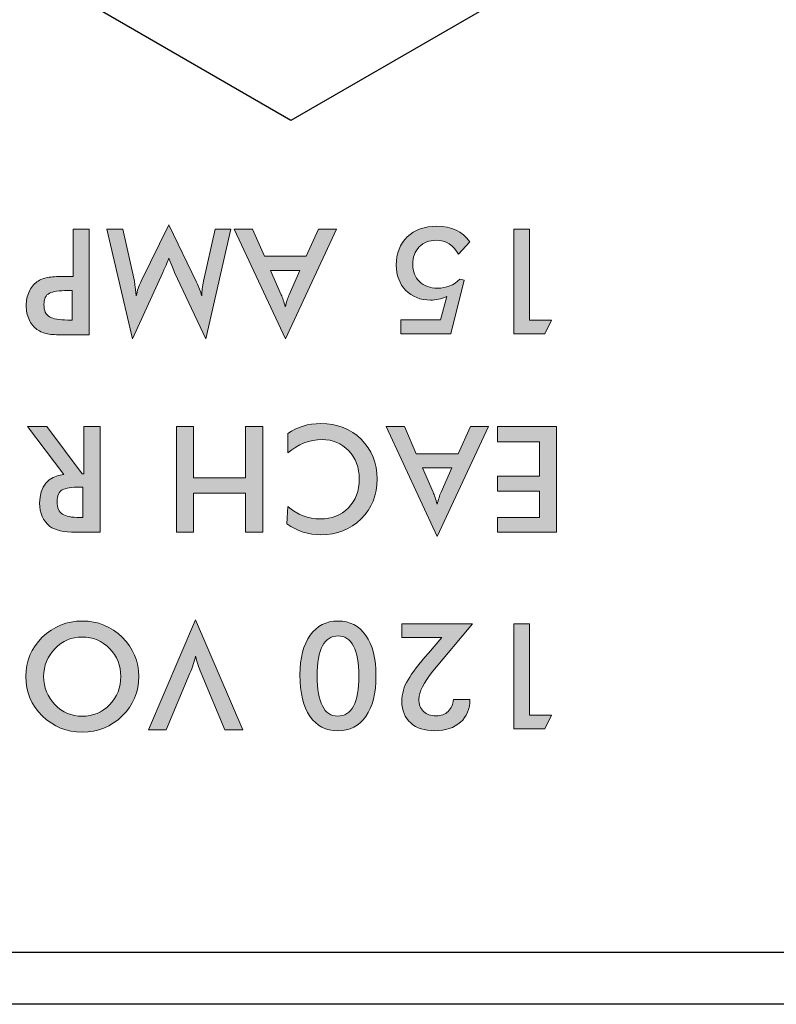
# Model space of a CAD drawing. Header units: inches. Extents: x -3.1 to 15.2, y -1.5 to 10.6.
# Tile 57 of 88: x 6.993 to 7.185, y 7.821 to 8.07. Entities that reach past the tile are written whole.
import ezdxf

# ---------------------------------------------------------------- set-up
doc = ezdxf.new("R2010")
doc.units = ezdxf.units.IN
doc.header["$MEASUREMENT"] = 0
doc.layers.add('Screenprinting', color=7, linetype='Continuous')

# ---------------------------------------------------------------- blocks, each defined once
blk = doc.blocks.new('block 1719')
at = {"color": 7, "lineweight": 25, "true_color": 0xffffff}
blk.add_lwpolyline([(7.69159, 7.82089), (0.09159, 7.82089)], dxfattribs=at)
blk = doc.blocks.new('block 1722')
at = {"color": 7, "lineweight": 25, "true_color": 0xffffff}
blk.add_lwpolyline([(0.45759, 7.83409), (7.32559, 7.83409)], dxfattribs=at)
blk = doc.blocks.new('block 2117')
at = {"color": 7, "lineweight": 25, "true_color": 0xffffff}
blk.add_lwpolyline([(7.06159, 8.04477), (6.94959, 8.10943)], dxfattribs=at)
blk = doc.blocks.new('block 2132')
at = {"color": 7, "lineweight": 25, "true_color": 0xffffff}
blk.add_lwpolyline([(7.17359, 8.10943), (7.06159, 8.04477)], dxfattribs=at)
blk = doc.blocks.new('block 3217')
at = {"layer": 'Screenprinting', "true_color": 0xffffff}
h = blk.add_hatch(color=7, dxfattribs=at)
h.dxf.hatch_style = 2
edge = h.paths.add_edge_path()
edge.add_spline(control_points=[(7.00639, 8.00526), (7.00639, 8.00526), (7.00639, 8.01729), (7.00639, 8.01729), (7.00639, 8.01729), (7.01047, 8.01729), (7.01047, 8.01729), (7.01047, 8.01729), (7.01047, 7.99047), (7.01047, 7.99047), (7.01047, 7.99047), (7.00388, 7.99047), (7.00388, 7.99047), (7.00224, 7.99047), (7.00091, 7.99055), (6.99991, 7.99072), (6.99891, 7.99088), (6.99801, 7.99127), (6.99718, 7.99186), (6.99635, 7.99247), (6.9957, 7.99329), (6.99521, 7.99436), (6.99472, 7.99542), (6.99448, 7.99659), (6.99448, 7.99786), (6.99448, 7.99914), (6.99472, 8.00031), (6.99521, 8.00139), (6.9957, 8.00246), (6.99635, 8.0033), (6.99718, 8.0039), (6.99801, 8.00448), (6.99891, 8.00485), (6.99991, 8.00501), (7.00091, 8.00517), (7.00224, 8.00526), (7.00388, 8.00526), (7.00388, 8.00526), (7.00639, 8.00526), (7.00639, 8.00526)], knot_values=[0, 0, 0, 0, 1, 1, 1, 2, 2, 2, 3, 3, 3, 4, 4, 4, 5, 5, 5, 6, 6, 6, 7, 7, 7, 8, 8, 8, 9, 9, 9, 10, 10, 10, 11, 11, 11, 12, 12, 12, 13, 13, 13, 13], degree=3, periodic=1)
edge = h.paths.add_edge_path()
edge.add_spline(control_points=[(7.00613, 8.00169), (7.00613, 8.00169), (7.005, 8.00169), (7.005, 8.00169), (7.00281, 8.00169), (7.00125, 8.00146), (7.00034, 8.00102), (6.99943, 8.00056), (6.99897, 7.9996), (6.99897, 7.99813), (6.99897, 7.9966), (6.99944, 7.99557), (7.00038, 7.99503), (7.00132, 7.99449), (7.00286, 7.99423), (7.005, 7.99423), (7.005, 7.99423), (7.00613, 7.99423), (7.00613, 7.99423), (7.00613, 7.99423), (7.00613, 8.00169), (7.00613, 8.00169)], knot_values=[0, 0, 0, 0, 1, 1, 1, 2, 2, 2, 3, 3, 3, 4, 4, 4, 5, 5, 5, 6, 6, 6, 7, 7, 7, 7], degree=3, periodic=1)
h = blk.add_hatch(color=7, dxfattribs=at)
h.dxf.hatch_style = 2
edge = h.paths.add_edge_path()
edge.add_spline(control_points=[(7.0219, 8.00406), (7.0219, 8.00403), (7.02207, 8.0028), (7.02239, 8.00038), (7.02261, 8.0016), (7.02303, 8.00284), (7.02363, 8.00409), (7.02363, 8.00409), (7.03064, 8.01838), (7.03064, 8.01838), (7.03064, 8.01838), (7.03764, 8.00379), (7.03764, 8.00379), (7.03822, 8.00262), (7.03866, 8.00148), (7.03895, 8.00038), (7.03898, 8.00153), (7.03914, 8.00277), (7.03944, 8.00409), (7.03944, 8.00409), (7.04233, 8.01729), (7.04233, 8.01729), (7.04233, 8.01729), (7.04633, 8.01729), (7.04633, 8.01729), (7.04633, 8.01729), (7.04, 7.98943), (7.04, 7.98943), (7.04, 7.98943), (7.03209, 8.00627), (7.03209, 8.00627), (7.03185, 8.00682), (7.03136, 8.00803), (7.03064, 8.0099), (7.03046, 8.00943), (7.02995, 8.00822), (7.02909, 8.00627), (7.02909, 8.00627), (7.02138, 7.98943), (7.02138, 7.98943), (7.02138, 7.98943), (7.01489, 8.01729), (7.01489, 8.01729), (7.01489, 8.01729), (7.01895, 8.01729), (7.01895, 8.01729), (7.01895, 8.01729), (7.0219, 8.00406), (7.0219, 8.00406)], knot_values=[0, 0, 0, 0, 1, 1, 1, 2, 2, 2, 3, 3, 3, 4, 4, 4, 5, 5, 5, 6, 6, 6, 7, 7, 7, 8, 8, 8, 9, 9, 9, 10, 10, 10, 11, 11, 11, 12, 12, 12, 13, 13, 13, 14, 14, 14, 15, 15, 15, 16, 16, 16, 16], degree=3, periodic=1)
h = blk.add_hatch(color=7, dxfattribs=at)
h.dxf.hatch_style = 2
h.paths.add_polyline_path([(7.05181, 8.01729), (7.05484, 8.01039), (7.06544, 8.01039), (7.06855, 8.01729), (7.07312, 8.01729), (7.06017, 7.98943), (7.0472, 8.01729)])
edge = h.paths.add_edge_path()
edge.add_spline(control_points=[(7.06383, 8.00675), (7.06383, 8.00675), (7.05638, 8.00675), (7.05638, 8.00675), (7.05638, 8.00675), (7.05911, 8.00064), (7.05911, 8.00064), (7.05943, 7.99986), (7.05977, 7.99885), (7.06013, 7.9976), (7.06042, 7.99878), (7.06075, 7.99979), (7.0611, 8.00064), (7.0611, 8.00064), (7.06383, 8.00675), (7.06383, 8.00675)], knot_values=[0, 0, 0, 0, 1, 1, 1, 2, 2, 2, 3, 3, 3, 4, 4, 4, 5, 5, 5, 5], degree=3, periodic=1)
h = blk.add_hatch(color=7, dxfattribs=at)
h.dxf.hatch_style = 2
edge = h.paths.add_edge_path()
edge.add_spline(control_points=[(7.10406, 8.01088), (7.10277, 8.01326), (7.10088, 8.01444), (7.0984, 8.01444), (7.09663, 8.01444), (7.0952, 8.01388), (7.09409, 8.01276), (7.09299, 8.01163), (7.09245, 8.01015), (7.09245, 8.00829), (7.09245, 8.00652), (7.09302, 8.00507), (7.09417, 8.00396), (7.09532, 8.00285), (7.09683, 8.00229), (7.0987, 8.00229), (7.10101, 8.00229), (7.10289, 8.00305), (7.10436, 8.00458), (7.10436, 8.00458), (7.10546, 8.00435), (7.10546, 8.00435), (7.10546, 8.00435), (7.10212, 7.99074), (7.10212, 7.99074), (7.10212, 7.99074), (7.08945, 7.99074), (7.08945, 7.99074), (7.08945, 7.99074), (7.08945, 7.99426), (7.08945, 7.99426), (7.08945, 7.99426), (7.09949, 7.99426), (7.09949, 7.99426), (7.09949, 7.99426), (7.10106, 8.00019), (7.10106, 8.00019), (7.09964, 7.99959), (7.09825, 7.99929), (7.09691, 7.99929), (7.09436, 7.99929), (7.09229, 8.00011), (7.09068, 8.00174), (7.08908, 8.00338), (7.08828, 8.00551), (7.08828, 8.00814), (7.08828, 8.01112), (7.08921, 8.0135), (7.09106, 8.01531), (7.09291, 8.0171), (7.09542, 8.01801), (7.09859, 8.01801), (7.10224, 8.01801), (7.10502, 8.0167), (7.10695, 8.01407), (7.10695, 8.01407), (7.10406, 8.01088), (7.10406, 8.01088)], knot_values=[0, 0, 0, 0, 1, 1, 1, 2, 2, 2, 3, 3, 3, 4, 4, 4, 5, 5, 5, 6, 6, 6, 7, 7, 7, 8, 8, 8, 9, 9, 9, 10, 10, 10, 11, 11, 11, 12, 12, 12, 13, 13, 13, 14, 14, 14, 15, 15, 15, 16, 16, 16, 17, 17, 17, 18, 18, 18, 19, 19, 19, 19], degree=3, periodic=1)
h = blk.add_hatch(color=7, dxfattribs=at)
h.dxf.hatch_style = 2
h.paths.add_polyline_path([(7.12206, 8.01729), (7.12206, 7.99419), (7.1276, 7.99419), (7.12591, 7.99074), (7.11808, 7.99074), (7.11808, 8.01729)])
h = blk.add_hatch(color=7, dxfattribs=at)
h.dxf.hatch_style = 2
edge = h.paths.add_edge_path()
edge.add_spline(control_points=[(7.00911, 7.95528), (7.00911, 7.95528), (7.00911, 7.96729), (7.00911, 7.96729), (7.00911, 7.96729), (7.0132, 7.96729), (7.0132, 7.96729), (7.0132, 7.96729), (7.0132, 7.94046), (7.0132, 7.94046), (7.0132, 7.94046), (7.00713, 7.94046), (7.00713, 7.94046), (7.00399, 7.94046), (7.00176, 7.94097), (7.00046, 7.94197), (6.99874, 7.94334), (6.99788, 7.94531), (6.99788, 7.94786), (6.99788, 7.95218), (6.99993, 7.9546), (7.00403, 7.95509), (7.00403, 7.95509), (6.99481, 7.96729), (6.99481, 7.96729), (6.99481, 7.96729), (6.99972, 7.96729), (6.99972, 7.96729), (6.99972, 7.96729), (7.00863, 7.95528), (7.00863, 7.95528), (7.00863, 7.95528), (7.00911, 7.95528), (7.00911, 7.95528)], knot_values=[0, 0, 0, 0, 1, 1, 1, 2, 2, 2, 3, 3, 3, 4, 4, 4, 5, 5, 5, 6, 6, 6, 7, 7, 7, 8, 8, 8, 9, 9, 9, 10, 10, 10, 11, 11, 11, 11], degree=3, periodic=1)
edge = h.paths.add_edge_path()
edge.add_spline(control_points=[(7.00886, 7.9519), (7.00886, 7.9519), (7.00807, 7.9519), (7.00807, 7.9519), (7.00597, 7.9519), (7.00449, 7.95167), (7.00363, 7.95121), (7.00277, 7.95075), (7.00233, 7.94975), (7.00233, 7.94823), (7.00233, 7.94666), (7.00278, 7.94559), (7.00365, 7.94504), (7.00453, 7.94449), (7.006, 7.94422), (7.00807, 7.94422), (7.00807, 7.94422), (7.00886, 7.94422), (7.00886, 7.94422), (7.00886, 7.94422), (7.00886, 7.9519), (7.00886, 7.9519)], knot_values=[0, 0, 0, 0, 1, 1, 1, 2, 2, 2, 3, 3, 3, 4, 4, 4, 5, 5, 5, 6, 6, 6, 7, 7, 7, 7], degree=3, periodic=1)
h = blk.add_hatch(color=7, dxfattribs=at)
h.dxf.hatch_style = 2
h.paths.add_polyline_path([(7.05442, 7.96729), (7.05442, 7.94046), (7.05008, 7.94046), (7.05008, 7.95037), (7.03689, 7.95037), (7.03689, 7.94046), (7.03254, 7.94046), (7.03254, 7.96729), (7.03689, 7.96729), (7.03689, 7.95427), (7.05008, 7.95427), (7.05008, 7.96729)])
h = blk.add_hatch(color=7, dxfattribs=at)
h.dxf.hatch_style = 2
edge = h.paths.add_edge_path()
edge.add_spline(control_points=[(7.06076, 7.94699), (7.06323, 7.94489), (7.06599, 7.94384), (7.06901, 7.94384), (7.07193, 7.94384), (7.0743, 7.94478), (7.07614, 7.94666), (7.07798, 7.94853), (7.0789, 7.95097), (7.0789, 7.95397), (7.0789, 7.9569), (7.078, 7.95929), (7.0762, 7.96115), (7.0744, 7.96301), (7.07216, 7.96395), (7.06946, 7.96395), (7.06631, 7.96395), (7.06342, 7.96282), (7.0608, 7.96057), (7.0608, 7.96057), (7.0608, 7.96549), (7.0608, 7.96549), (7.06315, 7.96716), (7.06592, 7.968), (7.06912, 7.968), (7.07327, 7.968), (7.07669, 7.96667), (7.07939, 7.96402), (7.08209, 7.96137), (7.08343, 7.95801), (7.08343, 7.95393), (7.08343, 7.94988), (7.08207, 7.94652), (7.07935, 7.94384), (7.07662, 7.94117), (7.07324, 7.93983), (7.06919, 7.93983), (7.06607, 7.93983), (7.06318, 7.94076), (7.06053, 7.94261), (7.06053, 7.94261), (7.06076, 7.94699), (7.06076, 7.94699)], knot_values=[0, 0, 0, 0, 1, 1, 1, 2, 2, 2, 3, 3, 3, 4, 4, 4, 5, 5, 5, 6, 6, 6, 7, 7, 7, 8, 8, 8, 9, 9, 9, 10, 10, 10, 11, 11, 11, 12, 12, 12, 13, 13, 13, 14, 14, 14, 14], degree=3, periodic=1)
h = blk.add_hatch(color=7, dxfattribs=at)
h.dxf.hatch_style = 2
h.paths.add_polyline_path([(7.09032, 7.96729), (7.09334, 7.96038), (7.10395, 7.96038), (7.10706, 7.96729), (7.11163, 7.96729), (7.09867, 7.93942), (7.08571, 7.96729)])
edge = h.paths.add_edge_path()
edge.add_spline(control_points=[(7.10234, 7.95675), (7.10234, 7.95675), (7.09489, 7.95675), (7.09489, 7.95675), (7.09489, 7.95675), (7.09762, 7.95063), (7.09762, 7.95063), (7.09794, 7.94986), (7.09828, 7.94885), (7.09863, 7.94759), (7.09893, 7.94877), (7.09926, 7.94978), (7.09961, 7.95063), (7.09961, 7.95063), (7.10234, 7.95675), (7.10234, 7.95675)], knot_values=[0, 0, 0, 0, 1, 1, 1, 2, 2, 2, 3, 3, 3, 4, 4, 4, 5, 5, 5, 5], degree=3, periodic=1)
h = blk.add_hatch(color=7, dxfattribs=at)
h.dxf.hatch_style = 2
h.paths.add_polyline_path([(7.12887, 7.96729), (7.12887, 7.94046), (7.11392, 7.94046), (7.11392, 7.94418), (7.12453, 7.94418), (7.12453, 7.95089), (7.11392, 7.95089), (7.11392, 7.95472), (7.12453, 7.95472), (7.12453, 7.96339), (7.11392, 7.96339), (7.11392, 7.96729)])
h = blk.add_hatch(color=7, dxfattribs=at)
h.dxf.hatch_style = 2
edge = h.paths.add_edge_path()
edge.add_spline(control_points=[(6.99437, 7.90392), (6.99437, 7.90782), (6.99577, 7.91113), (6.99856, 7.91386), (7.00138, 7.91661), (7.00476, 7.91798), (7.00868, 7.91798), (7.01265, 7.91798), (7.01603, 7.91661), (7.01883, 7.91386), (7.02161, 7.91115), (7.02299, 7.90784), (7.02299, 7.90392), (7.02299, 7.89999), (7.02161, 7.89667), (7.01883, 7.89394), (7.01603, 7.89122), (7.01265, 7.88985), (7.00868, 7.88985), (7.00473, 7.88985), (7.00136, 7.89122), (6.99856, 7.89394), (6.99577, 7.89669), (6.99437, 7.90002), (6.99437, 7.90392)], knot_values=[0, 0, 0, 0, 1, 1, 1, 2, 2, 2, 3, 3, 3, 4, 4, 4, 5, 5, 5, 6, 6, 6, 7, 7, 7, 8, 8, 8, 8], degree=3, periodic=1)
edge = h.paths.add_edge_path()
edge.add_spline(control_points=[(6.9989, 7.90392), (6.9989, 7.90114), (6.99986, 7.89876), (7.00179, 7.89679), (7.00366, 7.89484), (7.00595, 7.89387), (7.00868, 7.89387), (7.01141, 7.89387), (7.01371, 7.89484), (7.01561, 7.89679), (7.01751, 7.89874), (7.01846, 7.90112), (7.01846, 7.90392), (7.01846, 7.90669), (7.01751, 7.90906), (7.01561, 7.911), (7.01371, 7.91296), (7.01141, 7.91393), (7.00868, 7.91393), (7.00598, 7.91393), (7.00369, 7.91296), (7.00179, 7.911), (6.99986, 7.90903), (6.9989, 7.90667), (6.9989, 7.90392)], knot_values=[0, 0, 0, 0, 1, 1, 1, 2, 2, 2, 3, 3, 3, 4, 4, 4, 5, 5, 5, 6, 6, 6, 7, 7, 7, 8, 8, 8, 8], degree=3, periodic=1)
h = blk.add_hatch(color=7, dxfattribs=at)
h.dxf.hatch_style = 2
edge = h.paths.add_edge_path()
edge.add_spline(control_points=[(7.03741, 7.91832), (7.03741, 7.91832), (7.04937, 7.89045), (7.04937, 7.89045), (7.04937, 7.89045), (7.04483, 7.89045), (7.04483, 7.89045), (7.04483, 7.89045), (7.03883, 7.90474), (7.03883, 7.90474), (7.03817, 7.90634), (7.03769, 7.90778), (7.03741, 7.90906), (7.03708, 7.90771), (7.03661, 7.90627), (7.03596, 7.90474), (7.03596, 7.90474), (7.02996, 7.89045), (7.02996, 7.89045), (7.02996, 7.89045), (7.02546, 7.89045), (7.02546, 7.89045), (7.02546, 7.89045), (7.03741, 7.91832), (7.03741, 7.91832)], knot_values=[0, 0, 0, 0, 1, 1, 1, 2, 2, 2, 3, 3, 3, 4, 4, 4, 5, 5, 5, 6, 6, 6, 7, 7, 7, 8, 8, 8, 8], degree=3, periodic=1)
h = blk.add_hatch(color=7, dxfattribs=at)
h.dxf.hatch_style = 2
edge = h.paths.add_edge_path()
edge.add_spline(control_points=[(7.06387, 7.90436), (7.06387, 7.90864), (7.06472, 7.91198), (7.06645, 7.91438), (7.06817, 7.91678), (7.07053, 7.91798), (7.0735, 7.91798), (7.07652, 7.91798), (7.07888, 7.91677), (7.08058, 7.91435), (7.08228, 7.91192), (7.08313, 7.90849), (7.08313, 7.90407), (7.08313, 7.89966), (7.08228, 7.89625), (7.08055, 7.89383), (7.07884, 7.8914), (7.07648, 7.89019), (7.07346, 7.89019), (7.07041, 7.89019), (7.06805, 7.8914), (7.06638, 7.89385), (7.06471, 7.89628), (7.06387, 7.89979), (7.06387, 7.90436)], knot_values=[0, 0, 0, 0, 1, 1, 1, 2, 2, 2, 3, 3, 3, 4, 4, 4, 5, 5, 5, 6, 6, 6, 7, 7, 7, 8, 8, 8, 8], degree=3, periodic=1)
edge = h.paths.add_edge_path()
edge.add_spline(control_points=[(7.07357, 7.91423), (7.07, 7.91423), (7.06821, 7.91083), (7.06821, 7.90403), (7.06821, 7.90073), (7.06866, 7.89821), (7.06954, 7.89649), (7.07043, 7.89476), (7.07172, 7.8939), (7.07342, 7.8939), (7.077, 7.8939), (7.07878, 7.8973), (7.07878, 7.90411), (7.07878, 7.90738), (7.07833, 7.90988), (7.07741, 7.91163), (7.0765, 7.91336), (7.07522, 7.91423), (7.07357, 7.91423)], knot_values=[0, 0, 0, 0, 1, 1, 1, 2, 2, 2, 3, 3, 3, 4, 4, 4, 5, 5, 5, 6, 6, 6, 6], degree=3, periodic=1)
h = blk.add_hatch(color=7, dxfattribs=at)
h.dxf.hatch_style = 2
edge = h.paths.add_edge_path()
edge.add_spline(control_points=[(7.08964, 7.91378), (7.08964, 7.91378), (7.08964, 7.91727), (7.08964, 7.91727), (7.08964, 7.91727), (7.10758, 7.91727), (7.10758, 7.91727), (7.10758, 7.91727), (7.09757, 7.90527), (7.09757, 7.90527), (7.09519, 7.90236), (7.09398, 7.90002), (7.09398, 7.89821), (7.09398, 7.89689), (7.09437, 7.89585), (7.09516, 7.89508), (7.09595, 7.89432), (7.09703, 7.89394), (7.0984, 7.89394), (7.09962, 7.89394), (7.10064, 7.89432), (7.10143, 7.89508), (7.10221, 7.89585), (7.10265, 7.89685), (7.10276, 7.89811), (7.10276, 7.89811), (7.10695, 7.89811), (7.10695, 7.89811), (7.10695, 7.8957), (7.10615, 7.89379), (7.10453, 7.89235), (7.10292, 7.89091), (7.10075, 7.89019), (7.09804, 7.89019), (7.09546, 7.89019), (7.09342, 7.89085), (7.09192, 7.89218), (7.09043, 7.8935), (7.08968, 7.89532), (7.08968, 7.89762), (7.08968, 7.89954), (7.0902, 7.90137), (7.09125, 7.90311), (7.0923, 7.90485), (7.09402, 7.90709), (7.09642, 7.90984), (7.09642, 7.90984), (7.09983, 7.91378), (7.09983, 7.91378), (7.09983, 7.91378), (7.08964, 7.91378), (7.08964, 7.91378)], knot_values=[0, 0, 0, 0, 1, 1, 1, 2, 2, 2, 3, 3, 3, 4, 4, 4, 5, 5, 5, 6, 6, 6, 7, 7, 7, 8, 8, 8, 9, 9, 9, 10, 10, 10, 11, 11, 11, 12, 12, 12, 13, 13, 13, 14, 14, 14, 15, 15, 15, 16, 16, 16, 17, 17, 17, 17], degree=3, periodic=1)
h = blk.add_hatch(color=7, dxfattribs=at)
h.dxf.hatch_style = 2
h.paths.add_polyline_path([(7.12206, 7.91727), (7.12206, 7.89417), (7.1276, 7.89417), (7.12591, 7.89071), (7.11808, 7.89071), (7.11808, 7.91727)])
at = {"layer": 'Screenprinting', "lineweight": 0}
for points in [[(7.05181, 8.01729), (7.05484, 8.01039), (7.06544, 8.01039), (7.06855, 8.01729), (7.07312, 8.01729), (7.06017, 7.98943), (7.0472, 8.01729), (7.05181, 8.01729)], [(7.12206, 8.01729), (7.12206, 7.99419), (7.1276, 7.99419), (7.12591, 7.99074), (7.11808, 7.99074), (7.11808, 8.01729), (7.12206, 8.01729)], [(7.05442, 7.96729), (7.05442, 7.94046), (7.05008, 7.94046), (7.05008, 7.95037), (7.03689, 7.95037), (7.03689, 7.94046), (7.03254, 7.94046), (7.03254, 7.96729), (7.03689, 7.96729), (7.03689, 7.95427), (7.05008, 7.95427), (7.05008, 7.96729), (7.05442, 7.96729)], [(7.09032, 7.96729), (7.09334, 7.96038), (7.10395, 7.96038), (7.10706, 7.96729), (7.11163, 7.96729), (7.09867, 7.93942), (7.08571, 7.96729), (7.09032, 7.96729)], [(7.12887, 7.96729), (7.12887, 7.94046), (7.11392, 7.94046), (7.11392, 7.94418), (7.12453, 7.94418), (7.12453, 7.95089), (7.11392, 7.95089), (7.11392, 7.95472), (7.12453, 7.95472), (7.12453, 7.96339), (7.11392, 7.96339), (7.11392, 7.96729), (7.12887, 7.96729)], [(7.12206, 7.91727), (7.12206, 7.89417), (7.1276, 7.89417), (7.12591, 7.89071), (7.11808, 7.89071), (7.11808, 7.91727), (7.12206, 7.91727)]]:
    blk.add_lwpolyline(points, dxfattribs=at)
for points, knots in [([(7.00639, 8.00526), (7.00639, 8.00526), (7.00639, 8.01729), (7.00639, 8.01729), (7.00639, 8.01729), (7.01047, 8.01729), (7.01047, 8.01729), (7.01047, 8.01729), (7.01047, 7.99047), (7.01047, 7.99047), (7.01047, 7.99047), (7.00388, 7.99047), (7.00388, 7.99047), (7.00224, 7.99047), (7.00091, 7.99055), (6.99991, 7.99072), (6.99891, 7.99088), (6.99801, 7.99127), (6.99718, 7.99186), (6.99635, 7.99247), (6.9957, 7.99329), (6.99521, 7.99436), (6.99472, 7.99542), (6.99448, 7.99659), (6.99448, 7.99786), (6.99448, 7.99914), (6.99472, 8.00031), (6.99521, 8.00139), (6.9957, 8.00246), (6.99635, 8.0033), (6.99718, 8.0039), (6.99801, 8.00448), (6.99891, 8.00485), (6.99991, 8.00501), (7.00091, 8.00517), (7.00224, 8.00526), (7.00388, 8.00526), (7.00388, 8.00526), (7.00639, 8.00526), (7.00639, 8.00526)], [0, 0, 0, 0, 1, 1, 1, 2, 2, 2, 3, 3, 3, 4, 4, 4, 5, 5, 5, 6, 6, 6, 7, 7, 7, 8, 8, 8, 9, 9, 9, 10, 10, 10, 11, 11, 11, 12, 12, 12, 13, 13, 13, 13]), ([(7.0219, 8.00406), (7.0219, 8.00403), (7.02207, 8.0028), (7.02239, 8.00038), (7.02261, 8.0016), (7.02303, 8.00284), (7.02363, 8.00409), (7.02363, 8.00409), (7.03064, 8.01838), (7.03064, 8.01838), (7.03064, 8.01838), (7.03764, 8.00379), (7.03764, 8.00379), (7.03822, 8.00262), (7.03866, 8.00148), (7.03895, 8.00038), (7.03898, 8.00153), (7.03914, 8.00277), (7.03944, 8.00409), (7.03944, 8.00409), (7.04233, 8.01729), (7.04233, 8.01729), (7.04233, 8.01729), (7.04633, 8.01729), (7.04633, 8.01729), (7.04633, 8.01729), (7.04, 7.98943), (7.04, 7.98943), (7.04, 7.98943), (7.03209, 8.00627), (7.03209, 8.00627), (7.03185, 8.00682), (7.03136, 8.00803), (7.03064, 8.0099), (7.03046, 8.00943), (7.02995, 8.00822), (7.02909, 8.00627), (7.02909, 8.00627), (7.02138, 7.98943), (7.02138, 7.98943), (7.02138, 7.98943), (7.01489, 8.01729), (7.01489, 8.01729), (7.01489, 8.01729), (7.01895, 8.01729), (7.01895, 8.01729), (7.01895, 8.01729), (7.0219, 8.00406), (7.0219, 8.00406)], [0, 0, 0, 0, 1, 1, 1, 2, 2, 2, 3, 3, 3, 4, 4, 4, 5, 5, 5, 6, 6, 6, 7, 7, 7, 8, 8, 8, 9, 9, 9, 10, 10, 10, 11, 11, 11, 12, 12, 12, 13, 13, 13, 14, 14, 14, 15, 15, 15, 16, 16, 16, 16]), ([(7.10406, 8.01088), (7.10277, 8.01326), (7.10088, 8.01444), (7.0984, 8.01444), (7.09663, 8.01444), (7.0952, 8.01388), (7.09409, 8.01276), (7.09299, 8.01163), (7.09245, 8.01015), (7.09245, 8.00829), (7.09245, 8.00652), (7.09302, 8.00507), (7.09417, 8.00396), (7.09532, 8.00285), (7.09683, 8.00229), (7.0987, 8.00229), (7.10101, 8.00229), (7.10289, 8.00305), (7.10436, 8.00458), (7.10436, 8.00458), (7.10546, 8.00435), (7.10546, 8.00435), (7.10546, 8.00435), (7.10212, 7.99074), (7.10212, 7.99074), (7.10212, 7.99074), (7.08945, 7.99074), (7.08945, 7.99074), (7.08945, 7.99074), (7.08945, 7.99426), (7.08945, 7.99426), (7.08945, 7.99426), (7.09949, 7.99426), (7.09949, 7.99426), (7.09949, 7.99426), (7.10106, 8.00019), (7.10106, 8.00019), (7.09964, 7.99959), (7.09825, 7.99929), (7.09691, 7.99929), (7.09436, 7.99929), (7.09229, 8.00011), (7.09068, 8.00174), (7.08908, 8.00338), (7.08828, 8.00551), (7.08828, 8.00814), (7.08828, 8.01112), (7.08921, 8.0135), (7.09106, 8.01531), (7.09291, 8.0171), (7.09542, 8.01801), (7.09859, 8.01801), (7.10224, 8.01801), (7.10502, 8.0167), (7.10695, 8.01407), (7.10695, 8.01407), (7.10406, 8.01088), (7.10406, 8.01088)], [0, 0, 0, 0, 1, 1, 1, 2, 2, 2, 3, 3, 3, 4, 4, 4, 5, 5, 5, 6, 6, 6, 7, 7, 7, 8, 8, 8, 9, 9, 9, 10, 10, 10, 11, 11, 11, 12, 12, 12, 13, 13, 13, 14, 14, 14, 15, 15, 15, 16, 16, 16, 17, 17, 17, 18, 18, 18, 19, 19, 19, 19]), ([(7.06383, 8.00675), (7.06383, 8.00675), (7.05638, 8.00675), (7.05638, 8.00675), (7.05638, 8.00675), (7.05911, 8.00064), (7.05911, 8.00064), (7.05943, 7.99986), (7.05977, 7.99885), (7.06013, 7.9976), (7.06042, 7.99878), (7.06075, 7.99979), (7.0611, 8.00064), (7.0611, 8.00064), (7.06383, 8.00675), (7.06383, 8.00675)], [0, 0, 0, 0, 1, 1, 1, 2, 2, 2, 3, 3, 3, 4, 4, 4, 5, 5, 5, 5]), ([(7.00613, 8.00169), (7.00613, 8.00169), (7.005, 8.00169), (7.005, 8.00169), (7.00281, 8.00169), (7.00125, 8.00146), (7.00034, 8.00102), (6.99943, 8.00056), (6.99897, 7.9996), (6.99897, 7.99813), (6.99897, 7.9966), (6.99944, 7.99557), (7.00038, 7.99503), (7.00132, 7.99449), (7.00286, 7.99423), (7.005, 7.99423), (7.005, 7.99423), (7.00613, 7.99423), (7.00613, 7.99423), (7.00613, 7.99423), (7.00613, 8.00169), (7.00613, 8.00169)], [0, 0, 0, 0, 1, 1, 1, 2, 2, 2, 3, 3, 3, 4, 4, 4, 5, 5, 5, 6, 6, 6, 7, 7, 7, 7]), ([(7.00911, 7.95528), (7.00911, 7.95528), (7.00911, 7.96729), (7.00911, 7.96729), (7.00911, 7.96729), (7.0132, 7.96729), (7.0132, 7.96729), (7.0132, 7.96729), (7.0132, 7.94046), (7.0132, 7.94046), (7.0132, 7.94046), (7.00713, 7.94046), (7.00713, 7.94046), (7.00399, 7.94046), (7.00176, 7.94097), (7.00046, 7.94197), (6.99874, 7.94334), (6.99788, 7.94531), (6.99788, 7.94786), (6.99788, 7.95218), (6.99993, 7.9546), (7.00403, 7.95509), (7.00403, 7.95509), (6.99481, 7.96729), (6.99481, 7.96729), (6.99481, 7.96729), (6.99972, 7.96729), (6.99972, 7.96729), (6.99972, 7.96729), (7.00863, 7.95528), (7.00863, 7.95528), (7.00863, 7.95528), (7.00911, 7.95528), (7.00911, 7.95528)], [0, 0, 0, 0, 1, 1, 1, 2, 2, 2, 3, 3, 3, 4, 4, 4, 5, 5, 5, 6, 6, 6, 7, 7, 7, 8, 8, 8, 9, 9, 9, 10, 10, 10, 11, 11, 11, 11]), ([(7.06076, 7.94699), (7.06323, 7.94489), (7.06599, 7.94384), (7.06901, 7.94384), (7.07193, 7.94384), (7.0743, 7.94478), (7.07614, 7.94666), (7.07798, 7.94853), (7.0789, 7.95097), (7.0789, 7.95397), (7.0789, 7.9569), (7.078, 7.95929), (7.0762, 7.96115), (7.0744, 7.96301), (7.07216, 7.96395), (7.06946, 7.96395), (7.06631, 7.96395), (7.06342, 7.96282), (7.0608, 7.96057), (7.0608, 7.96057), (7.0608, 7.96549), (7.0608, 7.96549), (7.06315, 7.96716), (7.06592, 7.968), (7.06912, 7.968), (7.07327, 7.968), (7.07669, 7.96667), (7.07939, 7.96402), (7.08209, 7.96137), (7.08343, 7.95801), (7.08343, 7.95393), (7.08343, 7.94988), (7.08207, 7.94652), (7.07935, 7.94384), (7.07662, 7.94117), (7.07324, 7.93983), (7.06919, 7.93983), (7.06607, 7.93983), (7.06318, 7.94076), (7.06053, 7.94261), (7.06053, 7.94261), (7.06076, 7.94699), (7.06076, 7.94699)], [0, 0, 0, 0, 1, 1, 1, 2, 2, 2, 3, 3, 3, 4, 4, 4, 5, 5, 5, 6, 6, 6, 7, 7, 7, 8, 8, 8, 9, 9, 9, 10, 10, 10, 11, 11, 11, 12, 12, 12, 13, 13, 13, 14, 14, 14, 14]), ([(7.10234, 7.95675), (7.10234, 7.95675), (7.09489, 7.95675), (7.09489, 7.95675), (7.09489, 7.95675), (7.09762, 7.95063), (7.09762, 7.95063), (7.09794, 7.94986), (7.09828, 7.94885), (7.09863, 7.94759), (7.09893, 7.94877), (7.09926, 7.94978), (7.09961, 7.95063), (7.09961, 7.95063), (7.10234, 7.95675), (7.10234, 7.95675)], [0, 0, 0, 0, 1, 1, 1, 2, 2, 2, 3, 3, 3, 4, 4, 4, 5, 5, 5, 5]), ([(7.00886, 7.9519), (7.00886, 7.9519), (7.00807, 7.9519), (7.00807, 7.9519), (7.00597, 7.9519), (7.00449, 7.95167), (7.00363, 7.95121), (7.00277, 7.95075), (7.00233, 7.94975), (7.00233, 7.94823), (7.00233, 7.94666), (7.00278, 7.94559), (7.00365, 7.94504), (7.00453, 7.94449), (7.006, 7.94422), (7.00807, 7.94422), (7.00807, 7.94422), (7.00886, 7.94422), (7.00886, 7.94422), (7.00886, 7.94422), (7.00886, 7.9519), (7.00886, 7.9519)], [0, 0, 0, 0, 1, 1, 1, 2, 2, 2, 3, 3, 3, 4, 4, 4, 5, 5, 5, 6, 6, 6, 7, 7, 7, 7]), ([(6.99437, 7.90392), (6.99437, 7.90782), (6.99577, 7.91113), (6.99856, 7.91386), (7.00138, 7.91661), (7.00476, 7.91798), (7.00868, 7.91798), (7.01265, 7.91798), (7.01603, 7.91661), (7.01883, 7.91386), (7.02161, 7.91115), (7.02299, 7.90784), (7.02299, 7.90392), (7.02299, 7.89999), (7.02161, 7.89667), (7.01883, 7.89394), (7.01603, 7.89122), (7.01265, 7.88985), (7.00868, 7.88985), (7.00473, 7.88985), (7.00136, 7.89122), (6.99856, 7.89394), (6.99577, 7.89669), (6.99437, 7.90002), (6.99437, 7.90392)], [0, 0, 0, 0, 1, 1, 1, 2, 2, 2, 3, 3, 3, 4, 4, 4, 5, 5, 5, 6, 6, 6, 7, 7, 7, 8, 8, 8, 8]), ([(7.03741, 7.91832), (7.03741, 7.91832), (7.04937, 7.89045), (7.04937, 7.89045), (7.04937, 7.89045), (7.04483, 7.89045), (7.04483, 7.89045), (7.04483, 7.89045), (7.03883, 7.90474), (7.03883, 7.90474), (7.03817, 7.90634), (7.03769, 7.90778), (7.03741, 7.90906), (7.03708, 7.90771), (7.03661, 7.90627), (7.03596, 7.90474), (7.03596, 7.90474), (7.02996, 7.89045), (7.02996, 7.89045), (7.02996, 7.89045), (7.02546, 7.89045), (7.02546, 7.89045), (7.02546, 7.89045), (7.03741, 7.91832), (7.03741, 7.91832)], [0, 0, 0, 0, 1, 1, 1, 2, 2, 2, 3, 3, 3, 4, 4, 4, 5, 5, 5, 6, 6, 6, 7, 7, 7, 8, 8, 8, 8]), ([(7.06387, 7.90436), (7.06387, 7.90864), (7.06472, 7.91198), (7.06645, 7.91438), (7.06817, 7.91678), (7.07053, 7.91798), (7.0735, 7.91798), (7.07652, 7.91798), (7.07888, 7.91677), (7.08058, 7.91435), (7.08228, 7.91192), (7.08313, 7.90849), (7.08313, 7.90407), (7.08313, 7.89966), (7.08228, 7.89625), (7.08055, 7.89383), (7.07884, 7.8914), (7.07648, 7.89019), (7.07346, 7.89019), (7.07041, 7.89019), (7.06805, 7.8914), (7.06638, 7.89385), (7.06471, 7.89628), (7.06387, 7.89979), (7.06387, 7.90436)], [0, 0, 0, 0, 1, 1, 1, 2, 2, 2, 3, 3, 3, 4, 4, 4, 5, 5, 5, 6, 6, 6, 7, 7, 7, 8, 8, 8, 8]), ([(7.08964, 7.91378), (7.08964, 7.91378), (7.08964, 7.91727), (7.08964, 7.91727), (7.08964, 7.91727), (7.10758, 7.91727), (7.10758, 7.91727), (7.10758, 7.91727), (7.09757, 7.90527), (7.09757, 7.90527), (7.09519, 7.90236), (7.09398, 7.90002), (7.09398, 7.89821), (7.09398, 7.89689), (7.09437, 7.89585), (7.09516, 7.89508), (7.09595, 7.89432), (7.09703, 7.89394), (7.0984, 7.89394), (7.09962, 7.89394), (7.10064, 7.89432), (7.10143, 7.89508), (7.10221, 7.89585), (7.10265, 7.89685), (7.10276, 7.89811), (7.10276, 7.89811), (7.10695, 7.89811), (7.10695, 7.89811), (7.10695, 7.8957), (7.10615, 7.89379), (7.10453, 7.89235), (7.10292, 7.89091), (7.10075, 7.89019), (7.09804, 7.89019), (7.09546, 7.89019), (7.09342, 7.89085), (7.09192, 7.89218), (7.09043, 7.8935), (7.08968, 7.89532), (7.08968, 7.89762), (7.08968, 7.89954), (7.0902, 7.90137), (7.09125, 7.90311), (7.0923, 7.90485), (7.09402, 7.90709), (7.09642, 7.90984), (7.09642, 7.90984), (7.09983, 7.91378), (7.09983, 7.91378), (7.09983, 7.91378), (7.08964, 7.91378), (7.08964, 7.91378)], [0, 0, 0, 0, 1, 1, 1, 2, 2, 2, 3, 3, 3, 4, 4, 4, 5, 5, 5, 6, 6, 6, 7, 7, 7, 8, 8, 8, 9, 9, 9, 10, 10, 10, 11, 11, 11, 12, 12, 12, 13, 13, 13, 14, 14, 14, 15, 15, 15, 16, 16, 16, 17, 17, 17, 17]), ([(7.07357, 7.91423), (7.07, 7.91423), (7.06821, 7.91083), (7.06821, 7.90403), (7.06821, 7.90073), (7.06866, 7.89821), (7.06954, 7.89649), (7.07043, 7.89476), (7.07172, 7.8939), (7.07342, 7.8939), (7.077, 7.8939), (7.07878, 7.8973), (7.07878, 7.90411), (7.07878, 7.90738), (7.07833, 7.90988), (7.07741, 7.91163), (7.0765, 7.91336), (7.07522, 7.91423), (7.07357, 7.91423)], [0, 0, 0, 0, 1, 1, 1, 2, 2, 2, 3, 3, 3, 4, 4, 4, 5, 5, 5, 6, 6, 6, 6]), ([(6.9989, 7.90392), (6.9989, 7.90114), (6.99986, 7.89876), (7.00179, 7.89679), (7.00366, 7.89484), (7.00595, 7.89387), (7.00868, 7.89387), (7.01141, 7.89387), (7.01371, 7.89484), (7.01561, 7.89679), (7.01751, 7.89874), (7.01846, 7.90112), (7.01846, 7.90392), (7.01846, 7.90669), (7.01751, 7.90906), (7.01561, 7.911), (7.01371, 7.91296), (7.01141, 7.91393), (7.00868, 7.91393), (7.00598, 7.91393), (7.00369, 7.91296), (7.00179, 7.911), (6.99986, 7.90903), (6.9989, 7.90667), (6.9989, 7.90392)], [0, 0, 0, 0, 1, 1, 1, 2, 2, 2, 3, 3, 3, 4, 4, 4, 5, 5, 5, 6, 6, 6, 7, 7, 7, 8, 8, 8, 8])]:
    blk.add_open_spline(points, degree=3, knots=knots, dxfattribs=at)
blk = doc.blocks.new('block 3214')
at = {"layer": 'Screenprinting'}
blk.add_blockref('block 3217', (0, 0), dxfattribs=at)

msp = doc.modelspace()

# ---------------------------------------------------------------- block references
for name in ['block 2117', 'block 2132', 'block 1722', 'block 1719']:
    msp.add_blockref(name, (0, 0))
at = {"layer": 'Screenprinting'}
msp.add_blockref('block 3214', (0, 0), dxfattribs=at)

doc.saveas('drawing.dxf')
